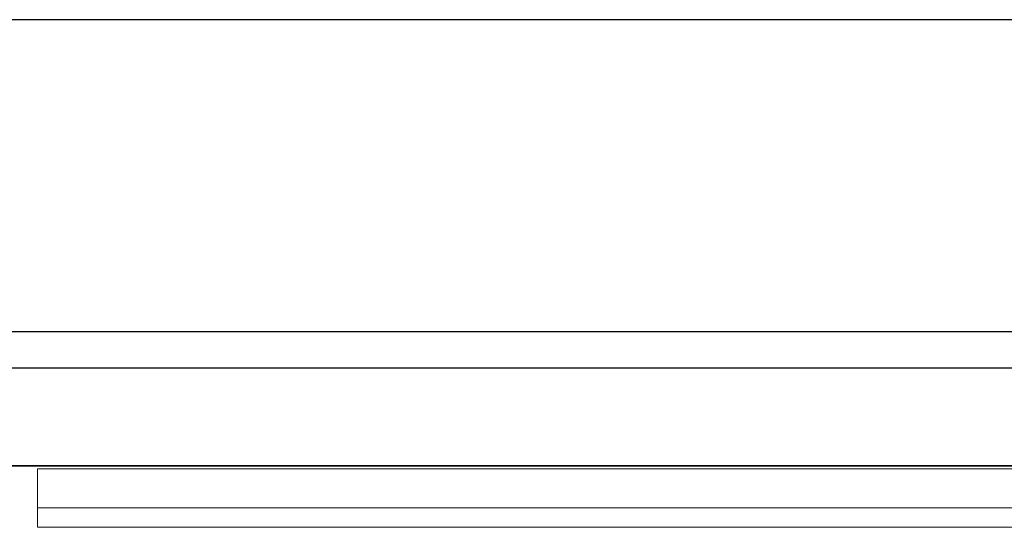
# Model space of a CAD drawing. Header units: metres. Extents: x 397.7 to 427.5, y 12.6 to 28.4.
# Tile 107 of 124: x 409.407 to 409.912, y 27.968 to 28.228. Entities that reach past the tile are written whole.
import ezdxf

# ---------------------------------------------------------------- set-up
doc = ezdxf.new("R2010")
doc.units = ezdxf.units.M
doc.layers.add('01_SUELOS', color=7, linetype='Continuous', lineweight=25, true_color=0x007f00)
for name, color, linetype, lineweight in [('A-GENM-____-OTLN', 7, 'Continuous', 18), ('A-WALL-____-MCUT', 7, 'Continuous', 25), ('A-WALL-____-OTLN', 7, 'Continuous', 25)]:
    doc.layers.add(name, color=color, linetype=linetype, lineweight=lineweight)

# ---------------------------------------------------------------- blocks, each defined once
blk = doc.blocks.new('Family - LONDR55-XX_ZZ-ARQ-CAA-M3D-Londres55-151283-08_CLI_AIRE_P5')
at = {"layer": 'A-GENM-____-OTLN', "color": 253, "true_color": 0xaaaaaa}
for p, q in [((0.6, 0.03), (0, 0.03)), ((0, 0.03), (0, 0.01)), ((0, 0.03), (0, 0.01)), ((0.6, 0.03), (0, 0.03)), ((0, 0.01), (0.6, 0.01)), ((0, 0.01), (0.6, 0.01)), ((0.6, 0.01), (0, 0.01)), ((0, 0.01), (0, 0)), ((0, 0), (0, 0.01)), ((0, 0.01), (0.6, 0.01)), ((0, 0), (0.6, 0)), ((0.6, 0), (0, 0))]:
    blk.add_line(p, q, dxfattribs=at)
blk = doc.blocks.new('Family - Mirall P5-151284-08_CLI_AIRE_P5')
blk.add_blockref('Family - LONDR55-XX_ZZ-ARQ-CAA-M3D-Londres55-151283-08_CLI_AIRE_P5', (0, 0))
blk = doc.blocks.new('Family - Evans P5-151523-08_CLI_AIRE_P5')
at = {"layer": 'A-WALL-____-MCUT', "color": 253, "true_color": 0xaaaaaa}
for p, q in [((25.58769, 0.16), (0.03315, 0.16)), ((0, 0), (25.55599, 0))]:
    blk.add_line(p, q, dxfattribs=at)
at = {"layer": 'A-WALL-____-OTLN', "color": 253, "true_color": 0xaaaaaa}
for p, q in [((25.58769, 0.16), (0.03315, 0.16)), ((0, 0), (25.55599, 0))]:
    blk.add_line(p, q, dxfattribs=at)
at = {"layer": 'A-WALL-____-OTLN', "color": 253, "lineweight": 18, "true_color": 0xaaaaaa}
blk.add_line((0, 0), (25.55599, 0), dxfattribs=at)
blk = doc.blocks.new('Family - Evans P5-151575-08_CLI_AIRE_P5')
at = {"layer": 'A-WALL-____-MCUT', "color": 253, "true_color": 0xaaaaaa}
for p, q in [((1.47, 0.05), (0, 0.05)), ((0, 0), (1.47, 0))]:
    blk.add_line(p, q, dxfattribs=at)
at = {"layer": 'A-WALL-____-OTLN', "color": 253, "true_color": 0xaaaaaa}
for p, q in [((1.47, 0.05), (0, 0.05)), ((0, 0), (1.47, 0))]:
    blk.add_line(p, q, dxfattribs=at)
at = {"layer": 'A-WALL-____-OTLN', "color": 253, "lineweight": 18, "true_color": 0xaaaaaa}
blk.add_line((0, 0), (1.47, 0), dxfattribs=at)
blk = doc.blocks.new('Family - Paviment P5-151720-08_CLI_AIRE_P5')
at = {"layer": '01_SUELOS', "color": 9, "true_color": 0xaad4aa}
for p, q in [((12.16176, 14.88885), (10.69176, 14.88885)), ((10.69176, 14.88885), (12.16176, 14.88885))]:
    blk.add_line(p, q, dxfattribs=at)
blk = doc.blocks.new('LONDR55-XX_ZZ-ARQ-CAA-M3D-Londres55_ifc-1-08_CLI_AIRE_P5')
at = {"layer": '01_SUELOS', "color": 253, "lineweight": 18, "true_color": 0xaaaaaa}
blk.add_blockref('Family - Paviment P5-151720-08_CLI_AIRE_P5', (398.29523, 13.11061), dxfattribs=at)
at = {"layer": 'A-GENM-____-OTLN', "color": 253, "lineweight": 18, "true_color": 0xaaaaaa}
blk.add_blockref('Family - Mirall P5-151284-08_CLI_AIRE_P5', (409.41617, 27.96787), dxfattribs=at)
at = {"layer": 'A-WALL-____-OTLN', "color": 253, "lineweight": 18, "true_color": 0xaaaaaa, "rotation": 180}
blk.add_blockref('Family - Evans P5-151523-08_CLI_AIRE_P5', (426.84641, 28.22825), dxfattribs=at)
at = {"layer": 'A-WALL-____-OTLN', "color": 253, "lineweight": 18, "true_color": 0xaaaaaa}
blk.add_blockref('Family - Evans P5-151575-08_CLI_AIRE_P5', (408.98698, 27.99946), dxfattribs=at)

msp = doc.modelspace()

# ---------------------------------------------------------------- block references
at = {"lineweight": 5}
msp.add_blockref('LONDR55-XX_ZZ-ARQ-CAA-M3D-Londres55_ifc-1-08_CLI_AIRE_P5', (0, 0), dxfattribs=at)

doc.saveas('drawing.dxf')
